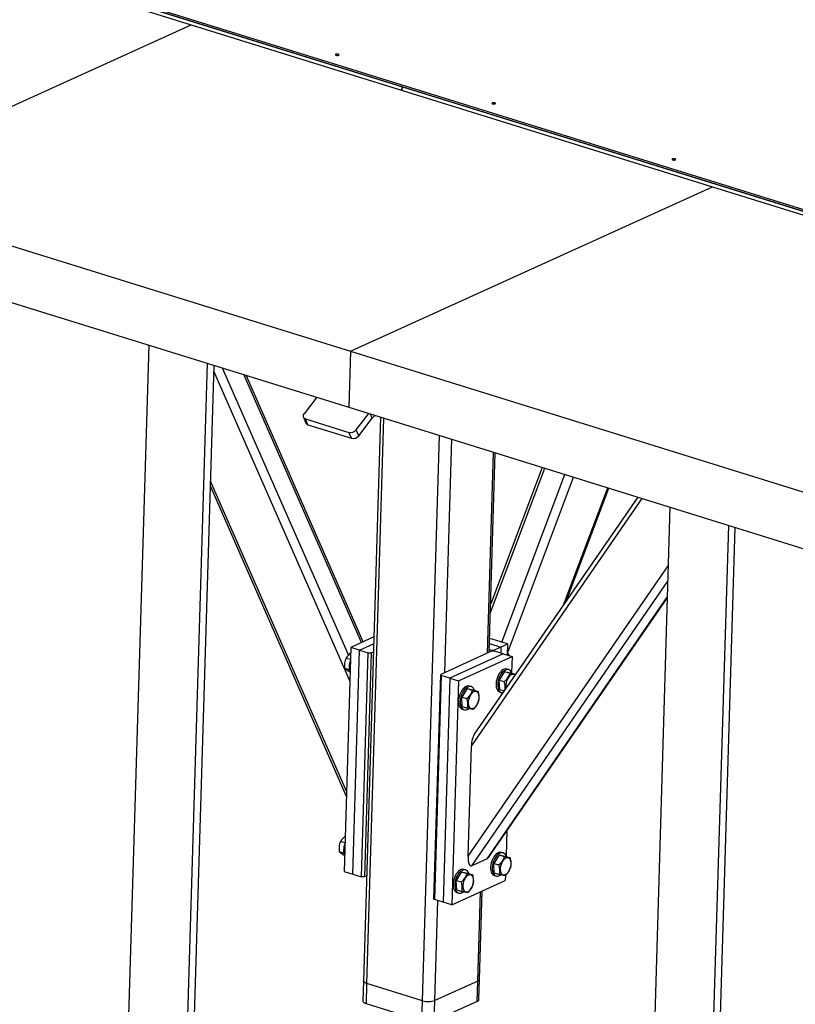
# Model space of a CAD drawing. Header units: millimetres. Extents: x 5 to 589, y 5 to 415.
# Tile 59 of 104: x 413 to 430, y 134 to 157. Entities that reach past the tile are written whole.
import ezdxf

# ---------------------------------------------------------------- set-up
doc = ezdxf.new("R2010")
doc.units = ezdxf.units.MM
doc.layers.add('TRAIT-FORT', color=4, linetype='Continuous', lineweight=25)

msp = doc.modelspace()

# ---------------------------------------------------------------- linework, layer by layer
at = {"layer": 'TRAIT-FORT', "color": 4, "linetype": 'Continuous', "lineweight": 25}
for p, q in [((421.37319, 155.2706), (401.18313, 161.55041)), ((404.69323, 160.37705), (416.56997, 156.68297)), ((407.41822, 159.61108), (431.66637, 152.06906)), ((431.66741, 152.10389), (407.41926, 159.64591)), ((408.31801, 152.93372), (416.56997, 156.68297)), ((416.56997, 156.68297), (428.44671, 152.98889)), ((421.37077, 155.18975), (421.37319, 155.2706)), ((421.37359, 155.27048), (421.37117, 155.18963)), ((445.32462, 147.82087), (421.37359, 155.27048)), ((408.31801, 152.93372), (420.19475, 149.23964)), ((420.19475, 149.23964), (428.44671, 152.98889)), ((428.44671, 152.98889), (440.32345, 149.29481)), ((408.27976, 151.65675), (420.1565, 147.96267)), ((415.60085, 149.37964), (415.12616, 133.53433)), ((415.59086, 149.38274), (415.60029, 149.36124)), ((420.19475, 149.23964), (420.1565, 147.96267)), ((420.19475, 149.23964), (432.0715, 145.54556)), ((416.46966, 133.32705), (416.93809, 148.96371)), ((416.62548, 133.48917), (417.08766, 148.91718)), ((420.15108, 142.3152), (417.28214, 148.8567)), ((420.18, 141.72177), (417.08361, 148.78189)), ((420.44776, 142.59812), (417.76936, 148.70515)), ((420.48296, 142.61411), (417.81825, 148.68995)), ((419.42799, 148.18926), (419.14039, 147.81569)), ((420.1565, 147.96267), (432.03324, 144.26859)), ((419.1242, 147.7363), (419.1804, 147.60316)), ((420.32806, 147.44628), (420.61567, 147.81985)), ((420.38426, 147.31315), (420.69415, 147.71567)), ((420.87988, 147.73767), (420.49492, 134.88752)), ((420.5728, 134.82609), (420.95886, 147.71311)), ((420.69415, 147.71567), (420.65539, 147.8075)), ((420.75592, 147.76828), (420.75615, 147.77616)), ((420.75592, 147.76828), (420.7663, 147.773)), ((419.17157, 147.69685), (420.1613, 147.38901)), ((419.22777, 147.56372), (419.17157, 147.69685)), ((419.22777, 147.56372), (420.2175, 147.25588)), ((420.2175, 147.25588), (420.1613, 147.38901)), ((420.38426, 147.31315), (420.32806, 147.44628)), ((421.83965, 134.43205), (422.22571, 147.31907)), ((422.34401, 141.91433), (422.50333, 147.23272)), ((423.32028, 142.35789), (423.45742, 146.93597)), ((423.36109, 142.37644), (423.49731, 146.92356)), ((424.5643, 146.59169), (423.39428, 143.48429)), ((423.3882, 143.28129), (424.62728, 146.5721)), ((423.64317, 142.60772), (425.08256, 146.4305)), ((423.77167, 142.3578), (425.28182, 146.36852)), ((417.00502, 146.15832), (420.10141, 139.0982)), ((420.10486, 139.21351), (417.00847, 146.27363)), ((425.05982, 143.47021), (426.05998, 146.12648)), ((426.74295, 145.91406), (423.01865, 140.5065)), ((425.12071, 143.55863), (426.08469, 146.1188)), ((422.95143, 140.23576), (426.84115, 145.88351)), ((427.47759, 145.68556), (427.0029, 129.84025)), ((428.3464, 129.63297), (428.81483, 145.26963)), ((428.50222, 129.79509), (428.96441, 145.2231)), ((422.87629, 137.7275), (427.43759, 144.35035)), ((422.96004, 137.50961), (427.42695, 143.99542)), ((423.31089, 137.66901), (427.41599, 143.62949)), ((423.34297, 137.69933), (427.41548, 143.61248)), ((420.72975, 142.72624), (420.20293, 142.48688)), ((420.40087, 142.42531), (420.72515, 142.57264)), ((423.36709, 142.57684), (423.62536, 142.49651)), ((423.7779, 142.56581), (423.37056, 142.69251)), ((423.62536, 142.49651), (423.7779, 142.56581)), ((423.7779, 142.56581), (423.77028, 142.31133)), ((420.20293, 142.48688), (420.04991, 137.37899)), ((420.40087, 142.42531), (420.20293, 142.48688)), ((420.24785, 137.31743), (420.40087, 142.42531)), ((420.40087, 142.42531), (420.59882, 142.36374)), ((420.4458, 137.25586), (420.59882, 142.36374)), ((420.66891, 142.36529), (420.5159, 137.25741)), ((420.59882, 142.36374), (420.66891, 142.36529)), ((420.66891, 142.36529), (420.71963, 142.38833)), ((423.4118, 142.39948), (422.25248, 141.87274)), ((423.67984, 142.33946), (422.45951, 141.785)), ((423.36293, 142.43803), (423.40272, 142.42565)), ((423.4018, 142.39493), (423.40272, 142.42565)), ((423.40272, 142.42565), (423.47282, 142.4272)), ((423.4819, 142.40103), (423.4118, 142.39948)), ((423.47282, 142.4272), (423.47203, 142.40081)), ((423.62536, 142.49651), (423.47282, 142.4272)), ((423.67984, 142.33946), (423.4819, 142.40103)), ((423.62536, 142.49651), (423.6212, 142.3577)), ((423.67984, 142.33946), (423.87779, 142.27789)), ((420.19458, 142.20821), (420.09849, 142.2381)), ((422.65745, 141.72343), (423.87779, 142.27789)), ((423.87779, 142.27789), (423.867, 141.91757)), ((420.16918, 141.97372), (420.07323, 142.00356)), ((422.09946, 136.76486), (422.25248, 141.87274)), ((422.25248, 141.87274), (422.26156, 141.84657)), ((423.7087, 141.93579), (423.58516, 141.74409)), ((423.7087, 141.93579), (423.82738, 141.89888)), ((423.7087, 141.93579), (423.84396, 141.90975)), ((423.80209, 141.98065), (423.7625, 141.99296)), ((423.84396, 141.90975), (423.9602, 141.8736)), ((422.26156, 141.84657), (422.10854, 136.73869)), ((422.45951, 141.785), (422.26156, 141.84657)), ((422.45951, 141.785), (422.30649, 136.67712)), ((422.45951, 141.785), (422.65745, 141.72343)), ((422.65745, 141.72343), (422.50443, 136.61555)), ((423.58516, 141.74409), (423.70384, 141.70718)), ((423.59688, 141.52636), (423.58516, 141.74409)), ((422.85447, 141.54767), (422.73093, 141.35597)), ((422.85447, 141.54767), (422.97314, 141.51076)), ((422.85447, 141.54767), (422.98972, 141.52163)), ((422.94786, 141.59253), (422.90827, 141.60484)), ((422.98972, 141.52163), (423.1084, 141.48472)), ((423.59688, 141.52636), (423.69914, 141.49455)), ((423.59915, 141.46778), (423.63874, 141.45546)), ((422.73093, 141.35597), (422.8496, 141.31906)), ((422.74264, 141.13824), (422.73093, 141.35597)), ((422.74264, 141.13824), (422.86132, 141.10132)), ((422.74492, 141.07966), (422.78451, 141.06734)), ((422.87629, 137.7275), (422.95143, 140.23576)), ((423.75871, 138.30297), (423.7418, 137.73839)), ((420.06938, 138.02904), (419.9733, 138.05892)), ((420.04398, 137.79454), (419.94803, 137.82438)), ((423.31089, 137.66901), (422.96004, 137.50961)), ((423.58351, 137.75661), (423.45996, 137.56491)), ((423.58351, 137.75661), (423.70218, 137.7197)), ((423.58351, 137.75661), (423.71876, 137.73058)), ((423.6769, 137.80147), (423.63731, 137.81378)), ((423.71876, 137.73058), (423.83744, 137.69366)), ((420.04991, 137.37899), (420.24785, 137.31743)), ((422.82266, 137.41335), (422.78307, 137.42566)), ((423.45996, 137.56491), (423.57864, 137.528)), ((423.47168, 137.34718), (423.45996, 137.56491)), ((420.24785, 137.31743), (420.4458, 137.25586)), ((420.5159, 137.25741), (420.4458, 137.25586)), ((420.56661, 137.28045), (420.5159, 137.25741)), ((422.50443, 136.61555), (423.72477, 137.17001)), ((422.72927, 137.36849), (422.60573, 137.17679)), ((422.60573, 137.17679), (422.72441, 137.13988)), ((422.61744, 136.95906), (422.60573, 137.17679)), ((422.72927, 137.36849), (422.84795, 137.33158)), ((422.72927, 137.36849), (422.86452, 137.34246)), ((422.86452, 137.34246), (422.9832, 137.30554)), ((423.47168, 137.34718), (423.59036, 137.31027)), ((423.47396, 137.2886), (423.51355, 137.27629)), ((423.72828, 137.28707), (423.72477, 137.17001)), ((422.61744, 136.95906), (422.73612, 136.92215)), ((423.13787, 134.92508), (423.19795, 136.93065)), ((422.10854, 136.73869), (422.09946, 136.76486)), ((422.30649, 136.67712), (422.10854, 136.73869)), ((422.12004, 134.43825), (422.18821, 136.71391)), ((422.61972, 136.90048), (422.65931, 136.88817)), ((423.09631, 134.88181), (423.15713, 136.9121)), ((422.50443, 136.61555), (422.30649, 136.67712)), ((423.12395, 134.46072), (423.13787, 134.92508)), ((420.49492, 134.88752), (420.48101, 134.42317)), ((420.55889, 134.36174), (420.5728, 134.82609)), ((421.83965, 134.43205), (420.5728, 134.82609)), ((423.09631, 134.88181), (422.12004, 134.43825)), ((423.0824, 134.41746), (423.09631, 134.88181)), ((421.82574, 133.9677), (420.55889, 134.36174)), ((421.82574, 133.9677), (421.83965, 134.43205)), ((422.10613, 133.97389), (422.12004, 134.43825)), ((423.0824, 134.41746), (422.10613, 133.97389))]:
    msp.add_line(p, q, dxfattribs=at)
at = {"layer": 'TRAIT-FORT', "color": 4, "linetype": 'Continuous', "lineweight": 25, "flags": 128}
for points in [[(419.92948, 155.9883), (419.93641, 155.99329), (419.93746, 155.99903), (419.93248, 156.00463), (419.92222, 156.00924), (419.90824, 156.01217), (419.89267, 156.01296), (419.87789, 156.0115), (419.86614, 156.008), (419.85921, 156.00301), (419.85816, 155.99728), (419.86314, 155.99168), (419.8734, 155.98706), (419.88738, 155.98414), (419.90295, 155.98335), (419.91773, 155.98481), (419.92948, 155.9883)], [(423.4925, 154.88008), (423.49943, 154.88507), (423.50048, 154.8908), (423.4955, 154.8964), (423.48524, 154.90102), (423.47126, 154.90394), (423.45569, 154.90474), (423.44091, 154.90327), (423.42916, 154.89978), (423.42223, 154.89479), (423.42118, 154.88905), (423.42616, 154.88345), (423.43642, 154.87884), (423.4504, 154.87591), (423.46597, 154.87512), (423.48075, 154.87658), (423.4925, 154.88008)], [(427.59988, 153.60254), (427.60681, 153.60753), (427.60786, 153.61327), (427.60287, 153.61887), (427.59261, 153.62348), (427.57863, 153.62641), (427.56307, 153.6272), (427.54828, 153.62574), (427.53653, 153.62224), (427.5296, 153.61725), (427.52855, 153.61152), (427.53354, 153.60592), (427.5438, 153.6013), (427.55778, 153.59838), (427.57334, 153.59759), (427.58813, 153.59905), (427.59988, 153.60254)], [(423.7625, 141.99296), (423.75892, 141.99399), (423.73111, 141.99676), (423.70169, 141.99098), (423.67159, 141.97682), (423.64179, 141.95473), (423.61325, 141.92544), (423.58688, 141.88987), (423.56352, 141.84918), (423.54394, 141.80467), (423.52876, 141.75777)], [(423.87321, 141.90246), (423.86373, 141.92422), (423.84578, 141.95107), (423.82381, 141.97043), (423.79851, 141.98168), (423.7707, 141.98445), (423.74128, 141.97867), (423.71118, 141.9645), (423.68138, 141.94242), (423.65284, 141.91312), (423.62647, 141.87756), (423.60311, 141.83687), (423.58353, 141.79236), (423.56835, 141.74546)], [(423.94531, 141.85198), (423.93407, 141.86073), (423.9121, 141.86944), (423.8878, 141.86964), (423.86224, 141.86134), (423.83654, 141.84489), (423.81183, 141.82101), (423.78917, 141.79075), (423.76956, 141.75543), (423.75386, 141.71659), (423.74276, 141.67593), (423.73673, 141.63523), (423.73605, 141.59627)], [(423.52876, 141.75777), (423.51847, 141.70999), (423.51339, 141.66287), (423.51369, 141.61792), (423.51937, 141.57658), (423.53024, 141.54018), (423.54595, 141.50989), (423.56599, 141.4867), (423.58972, 141.47133), (423.59915, 141.46778)], [(423.56835, 141.74546), (423.55806, 141.69768), (423.55298, 141.65056), (423.55328, 141.6056), (423.55896, 141.56426), (423.56983, 141.52786), (423.58553, 141.49758), (423.60558, 141.47438), (423.62931, 141.45902), (423.65597, 141.45197), (423.66958, 141.45163)], [(422.90827, 141.60484), (422.90468, 141.60587), (422.87688, 141.60865), (422.84745, 141.60286), (422.81735, 141.5887), (422.78756, 141.56661), (422.75901, 141.53732), (422.73264, 141.50175), (422.70929, 141.46106), (422.68971, 141.41655), (422.67452, 141.36965)], [(423.01969, 141.51231), (423.00949, 141.5361), (422.99155, 141.56295), (422.96957, 141.58231), (422.94427, 141.59356), (422.91646, 141.59633), (422.88704, 141.59055), (422.85694, 141.57638), (422.82715, 141.5543), (422.7986, 141.525), (422.77223, 141.48944), (422.74888, 141.44875), (422.7293, 141.40424), (422.71411, 141.35734)], [(422.88181, 141.20815), (422.8865, 141.17262), (422.89636, 141.14209), (422.91096, 141.11788), (422.92965, 141.10106), (422.95163, 141.09236), (422.97592, 141.09215), (423.00148, 141.10046), (423.02718, 141.11691), (423.0519, 141.14079), (423.07455, 141.17105), (423.09416, 141.20637), (423.10986, 141.24521), (423.12096, 141.28586), (423.12699, 141.32656), (423.12767, 141.36553), (423.12298, 141.40105), (423.11312, 141.43159), (423.09853, 141.45579), (423.07984, 141.47262), (423.05786, 141.48132), (423.03356, 141.48152), (423.00801, 141.47322), (422.98231, 141.45677), (422.95759, 141.43289), (422.93493, 141.40263), (422.91533, 141.36731), (422.89963, 141.32847), (422.88852, 141.28781), (422.8825, 141.24711), (422.88181, 141.20815)], [(423.73605, 141.59627), (423.74074, 141.56074), (423.74175, 141.55641)], [(422.67452, 141.36965), (422.66423, 141.32188), (422.65915, 141.27475), (422.65946, 141.2298), (422.66514, 141.18846), (422.676, 141.15206), (422.69171, 141.12177), (422.71175, 141.09858), (422.73548, 141.08321), (422.74492, 141.07966)], [(422.71411, 141.35734), (422.70382, 141.30956), (422.69874, 141.26244), (422.69905, 141.21748), (422.70472, 141.17614), (422.71559, 141.13975), (422.7313, 141.10946), (422.75134, 141.08626), (422.77507, 141.0709), (422.80173, 141.06386), (422.83047, 141.06537), (422.86035, 141.07538), (422.89041, 141.09358), (422.89117, 141.09414)], [(423.63731, 137.81378), (423.63372, 137.81481), (423.60591, 137.81759), (423.57649, 137.8118), (423.54639, 137.79764), (423.5166, 137.77556), (423.48805, 137.74626), (423.46168, 137.7107), (423.43833, 137.67), (423.41875, 137.6255), (423.40356, 137.5786)], [(423.74873, 137.72125), (423.73853, 137.74504), (423.72059, 137.77189), (423.69861, 137.79125), (423.67331, 137.8025), (423.6455, 137.80527), (423.61608, 137.79949), (423.58598, 137.78533), (423.55618, 137.76324), (423.52764, 137.73395), (423.50127, 137.69838), (423.47792, 137.65769), (423.45834, 137.61318), (423.44315, 137.56628)], [(423.61085, 137.41709), (423.61554, 137.38157), (423.6254, 137.35103), (423.64, 137.32683), (423.65869, 137.31), (423.68067, 137.3013), (423.70496, 137.3011), (423.73052, 137.3094), (423.75622, 137.32585), (423.78094, 137.34973), (423.80359, 137.37999), (423.8232, 137.41531), (423.8389, 137.45415), (423.85, 137.49481), (423.85603, 137.53551), (423.85671, 137.57447), (423.85202, 137.60999), (423.84216, 137.64053), (423.82757, 137.66474), (423.80888, 137.68156), (423.7869, 137.69026), (423.7626, 137.69047), (423.73705, 137.68216), (423.71135, 137.66571), (423.68663, 137.64183), (423.66397, 137.61157), (423.64436, 137.57625), (423.62867, 137.53741), (423.61756, 137.49675), (423.61154, 137.45605), (423.61085, 137.41709)], [(422.78307, 137.42566), (422.77949, 137.42669), (422.75168, 137.42947), (422.72225, 137.42368), (422.69216, 137.40952), (422.66236, 137.38744), (422.63382, 137.35814), (422.60744, 137.32258), (422.58409, 137.28189), (422.56451, 137.23738), (422.54933, 137.19048)], [(422.8945, 137.33314), (422.8843, 137.35692), (422.86635, 137.38377), (422.84438, 137.40313), (422.81908, 137.41438), (422.79127, 137.41716), (422.76184, 137.41137), (422.73175, 137.39721), (422.70195, 137.37512), (422.6734, 137.34583), (422.64703, 137.31026), (422.62368, 137.26957), (422.6041, 137.22506), (422.58892, 137.17816)], [(423.40356, 137.5786), (423.39327, 137.53082), (423.38819, 137.48369), (423.3885, 137.43874), (423.39418, 137.3974), (423.40504, 137.361), (423.42075, 137.33072), (423.44079, 137.30752), (423.46452, 137.29215), (423.47396, 137.2886)], [(423.44315, 137.56628), (423.43286, 137.5185), (423.42778, 137.47138), (423.42809, 137.42643), (423.43376, 137.38509), (423.44463, 137.34869), (423.46034, 137.3184), (423.48038, 137.2952), (423.50411, 137.27984), (423.53077, 137.2728), (423.55951, 137.27431), (423.58939, 137.28432), (423.61945, 137.30252), (423.62021, 137.30308)], [(422.54933, 137.19048), (422.53903, 137.1427), (422.53396, 137.09557), (422.53426, 137.05062), (422.53994, 137.00928), (422.55081, 136.97288), (422.56651, 136.9426), (422.58655, 136.9194), (422.61029, 136.90403), (422.61972, 136.90048)], [(422.58892, 137.17816), (422.57862, 137.13039), (422.57355, 137.08326), (422.57385, 137.03831), (422.57953, 136.99697), (422.59039, 136.96057), (422.6061, 136.93028), (422.62614, 136.90709), (422.64988, 136.89172), (422.67654, 136.88468), (422.70527, 136.88619), (422.73515, 136.8962), (422.76522, 136.9144), (422.76597, 136.91496)], [(422.75662, 137.02897), (422.76131, 136.99345), (422.77117, 136.96291), (422.78576, 136.93871), (422.80445, 136.92188), (422.82643, 136.91318), (422.85073, 136.91298), (422.87628, 136.92128), (422.90198, 136.93773), (422.9267, 136.96161), (422.94936, 136.99187), (422.96896, 137.02719), (422.98466, 137.06603), (422.99577, 137.10669), (423.00179, 137.14739), (423.00247, 137.18635), (422.99778, 137.22188), (422.98793, 137.25241), (422.97333, 137.27662), (422.95464, 137.29344), (422.93266, 137.30214), (422.90837, 137.30235), (422.88281, 137.29404), (422.85711, 137.27759), (422.83239, 137.25371), (422.80973, 137.22345), (422.79013, 137.18813), (422.77443, 137.14929), (422.76332, 137.10864), (422.7573, 137.06794), (422.75662, 137.02897)], [(420.5728, 134.82609), (420.54425, 134.83676), (420.52149, 134.84916), (420.50539, 134.8628), (420.49657, 134.87716), (420.49492, 134.88752)], [(420.5728, 134.82609), (420.54425, 134.83676), (420.52149, 134.84916), (420.50539, 134.8628), (420.49657, 134.87716), (420.49492, 134.88752)], [(420.55889, 134.36174), (420.53034, 134.37241), (420.50758, 134.38481), (420.49148, 134.39845), (420.48266, 134.4128), (420.48101, 134.42317)]]:
    msp.add_lwpolyline(points, dxfattribs=at)
at = {"layer": 'TRAIT-FORT', "color": 4, "linetype": 'Continuous', "lineweight": 25}
for centre, radius, start, end in [((419.18996, 147.76519), 0.07077, 134.469103, 254.934932), ((420.83267, 147.61561), 0.17088, 116.691083, 144.155716), ((419.24552, 147.6332), 0.07171, 204.763174, 255.669156), ((420.19984, 147.54821), 0.1638, 256.390666, 321.516756), ((420.25604, 147.41508), 0.1638, 256.390666, 321.516756), ((420.54119, 142.04282), 0.37635, 157.311295, 199.40081), ((420.416, 137.86365), 0.37635, 157.311295, 199.40081), ((423.0836, 134.93561), 0.05528, 283.295255, 349.017157), ((423.06969, 134.47125), 0.05528, 283.295255, 349.017157), ((421.97043, 134.86179), 0.44919, 253.074122, 289.45572)]:
    msp.add_arc(centre, radius, start, end, dxfattribs=at)
for centre, start_param, end_param in [((423.04296, 140.27734), 0.54346077, 1.76172901), ((422.96782, 137.76908), 1.76172901, 3.33252534), ((423.31867, 137.92849), 3.33252534, 3.68505343)]:
    msp.add_ellipse(centre, major_axis=(0.025, 0.26265), ratio=0.33651783, start_param=start_param, end_param=end_param, dxfattribs=at)
for points, knots in [([(420.19911, 142.35957), (420.19632, 142.35751), (420.17696, 142.34325), (420.14958, 142.31535), (420.11904, 142.27644), (420.10538, 142.25096), (420.09849, 142.2381)], [0, 0, 0, 0, 0.05822351, 0.40443538, 0.69948897, 1, 1, 1, 1]), ([(423.77094, 142.35586), (423.77113, 142.35566), (423.78382, 142.34138), (423.79668, 142.32197), (423.80756, 142.30287), (423.80973, 142.29906)], [0, 0, 0, 0, 0.011646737, 0.802662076, 1, 1, 1, 1]), ([(420.07323, 142.00356), (420.07043, 142.03527), (420.0658, 142.08772), (420.07444, 142.15901), (420.08653, 142.20502), (420.09584, 142.23075), (420.09849, 142.2381)], [0, 0, 0, 0, 0.38554949, 0.63764185, 0.89654625, 1, 1, 1, 1]), ([(420.18854, 141.92038), (420.17419, 141.92895), (420.14518, 141.94628), (420.11199, 141.9689), (420.08805, 141.98811), (420.0782, 141.99838), (420.07323, 142.00356)], [0, 0, 0, 0, 0.26460494, 0.53494775, 0.76534313, 1, 1, 1, 1]), ([(423.82738, 141.89888), (423.821, 141.88089), (423.8081, 141.84452), (423.77919, 141.79369), (423.74377, 141.74751), (423.71723, 141.7207), (423.70384, 141.70718)], [0, 0, 0, 0, 0.26460494, 0.53494775, 0.76534313, 1, 1, 1, 1]), ([(423.82738, 141.89888), (423.84346, 141.89527), (423.87597, 141.88797), (423.91434, 141.8802), (423.94324, 141.8752), (423.95613, 141.87363), (423.96264, 141.87284)], [0, 0, 0, 0, 0.26460494, 0.53494775, 0.76534313, 1, 1, 1, 1]), ([(423.71984, 141.5246), (423.72219, 141.53905), (423.72731, 141.57046), (423.72287, 141.62482), (423.71376, 141.67159), (423.70604, 141.69927), (423.70384, 141.70718)], [0, 0, 0, 0, 0.25871456, 0.56284385, 0.87519131, 1, 1, 1, 1]), ([(422.97314, 141.51076), (422.96676, 141.49277), (422.95386, 141.4564), (422.92495, 141.40557), (422.88954, 141.35939), (422.86299, 141.33258), (422.8496, 141.31906)], [0, 0, 0, 0, 0.26460494, 0.53494775, 0.76534313, 1, 1, 1, 1]), ([(422.97314, 141.51076), (422.98922, 141.50715), (423.02173, 141.49985), (423.06011, 141.49208), (423.08901, 141.48708), (423.1019, 141.48551), (423.1084, 141.48472)], [0, 0, 0, 0, 0.26460494, 0.53494775, 0.76534313, 1, 1, 1, 1]), ([(423.12011, 141.26699), (423.12464, 141.29282), (423.13211, 141.33554), (423.12762, 141.40228), (423.11831, 141.44914), (423.1106, 141.47682), (423.1084, 141.48472)], [0, 0, 0, 0, 0.38554949, 0.63764185, 0.89654625, 1, 1, 1, 1]), ([(422.86132, 141.10132), (422.86584, 141.12716), (422.87332, 141.16988), (422.86882, 141.23662), (422.85951, 141.28348), (422.8518, 141.31116), (422.8496, 141.31906)], [0, 0, 0, 0, 0.38554949, 0.63764185, 0.89654625, 1, 1, 1, 1]), ([(422.99657, 141.07529), (423.01164, 141.09058), (423.04209, 141.12148), (423.07742, 141.17032), (423.10341, 141.21943), (423.11451, 141.25104), (423.12011, 141.26699)], [0, 0, 0, 0, 0.26460494, 0.53494775, 0.76534313, 1, 1, 1, 1]), ([(422.99657, 141.07529), (422.98917, 141.0762), (422.97422, 141.07804), (422.94226, 141.08381), (422.90394, 141.09174), (422.87561, 141.09811), (422.86132, 141.10132)], [0, 0, 0, 0, 0.26460494, 0.53494775, 0.76534313, 1, 1, 1, 1]), ([(419.94803, 137.82438), (419.94523, 137.8561), (419.94061, 137.90854), (419.94924, 137.97983), (419.96133, 138.02584), (419.97064, 138.05157), (419.9733, 138.05892)], [0, 0, 0, 0, 0.38554949, 0.63764185, 0.89654625, 1, 1, 1, 1]), ([(420.07391, 138.18039), (420.07113, 138.17834), (420.05177, 138.16407), (420.02438, 138.13618), (419.99385, 138.09726), (419.98019, 138.07178), (419.9733, 138.05892)], [0, 0, 0, 0, 0.05822351, 0.40443538, 0.69948897, 1, 1, 1, 1]), ([(420.06334, 137.74121), (420.04899, 137.74977), (420.01998, 137.7671), (419.98679, 137.78972), (419.96285, 137.80893), (419.953, 137.8192), (419.94803, 137.82438)], [0, 0, 0, 0, 0.26460494, 0.53494775, 0.76534313, 1, 1, 1, 1]), ([(423.70218, 137.7197), (423.6958, 137.70171), (423.6829, 137.66535), (423.65399, 137.61451), (423.61858, 137.56833), (423.59203, 137.54153), (423.57864, 137.528)], [0, 0, 0, 0, 0.26460494, 0.53494775, 0.76534313, 1, 1, 1, 1]), ([(423.70218, 137.7197), (423.71826, 137.71609), (423.75077, 137.70879), (423.78914, 137.70103), (423.81805, 137.69602), (423.83094, 137.69445), (423.83744, 137.69366)], [0, 0, 0, 0, 0.26460494, 0.53494775, 0.76534313, 1, 1, 1, 1]), ([(423.84915, 137.47593), (423.85368, 137.50176), (423.86115, 137.54449), (423.85666, 137.61123), (423.84735, 137.65808), (423.83964, 137.68576), (423.83744, 137.69366)], [0, 0, 0, 0, 0.38554949, 0.63764185, 0.89654625, 1, 1, 1, 1]), ([(423.59036, 137.31027), (423.59488, 137.3361), (423.60236, 137.37882), (423.59786, 137.44556), (423.58855, 137.49242), (423.58084, 137.5201), (423.57864, 137.528)], [0, 0, 0, 0, 0.38554949, 0.63764185, 0.89654625, 1, 1, 1, 1]), ([(423.72561, 137.28423), (423.74068, 137.29952), (423.77113, 137.33043), (423.80646, 137.37926), (423.83245, 137.42837), (423.84355, 137.45998), (423.84915, 137.47593)], [0, 0, 0, 0, 0.26460494, 0.53494775, 0.76534313, 1, 1, 1, 1]), ([(422.84795, 137.33158), (422.84156, 137.31359), (422.82866, 137.27723), (422.79975, 137.22639), (422.76434, 137.18021), (422.7378, 137.15341), (422.72441, 137.13988)], [0, 0, 0, 0, 0.26460494, 0.53494775, 0.76534313, 1, 1, 1, 1]), ([(422.84795, 137.33158), (422.86403, 137.32797), (422.89653, 137.32067), (422.93491, 137.31291), (422.96381, 137.3079), (422.9767, 137.30634), (422.9832, 137.30554)], [0, 0, 0, 0, 0.26460494, 0.53494775, 0.76534313, 1, 1, 1, 1]), ([(422.99492, 137.08781), (422.99944, 137.11364), (423.00692, 137.15637), (423.00242, 137.22311), (422.99311, 137.26996), (422.9854, 137.29764), (422.9832, 137.30554)], [0, 0, 0, 0, 0.38554949, 0.63764185, 0.89654625, 1, 1, 1, 1]), ([(423.72561, 137.28423), (423.71821, 137.28514), (423.70326, 137.28698), (423.6713, 137.29275), (423.63298, 137.30069), (423.60465, 137.30705), (423.59036, 137.31027)], [0, 0, 0, 0, 0.26460494, 0.53494775, 0.76534313, 1, 1, 1, 1]), ([(422.73612, 136.92215), (422.74064, 136.94798), (422.74812, 136.9907), (422.74362, 137.05744), (422.73431, 137.1043), (422.72661, 137.13198), (422.72441, 137.13988)], [0, 0, 0, 0, 0.38554949, 0.63764185, 0.89654625, 1, 1, 1, 1]), ([(422.87138, 136.89611), (422.88644, 136.9114), (422.91689, 136.94231), (422.95222, 136.99115), (422.97821, 137.04025), (422.98931, 137.07186), (422.99492, 137.08781)], [0, 0, 0, 0, 0.26460494, 0.53494775, 0.76534313, 1, 1, 1, 1]), ([(422.87138, 136.89611), (422.86398, 136.89702), (422.84902, 136.89886), (422.81707, 136.90463), (422.77874, 136.91257), (422.75041, 136.91893), (422.73612, 136.92215)], [0, 0, 0, 0, 0.26460494, 0.53494775, 0.76534313, 1, 1, 1, 1])]:
    msp.add_open_spline(points, degree=3, knots=knots, dxfattribs=at)

doc.saveas('drawing.dxf')
